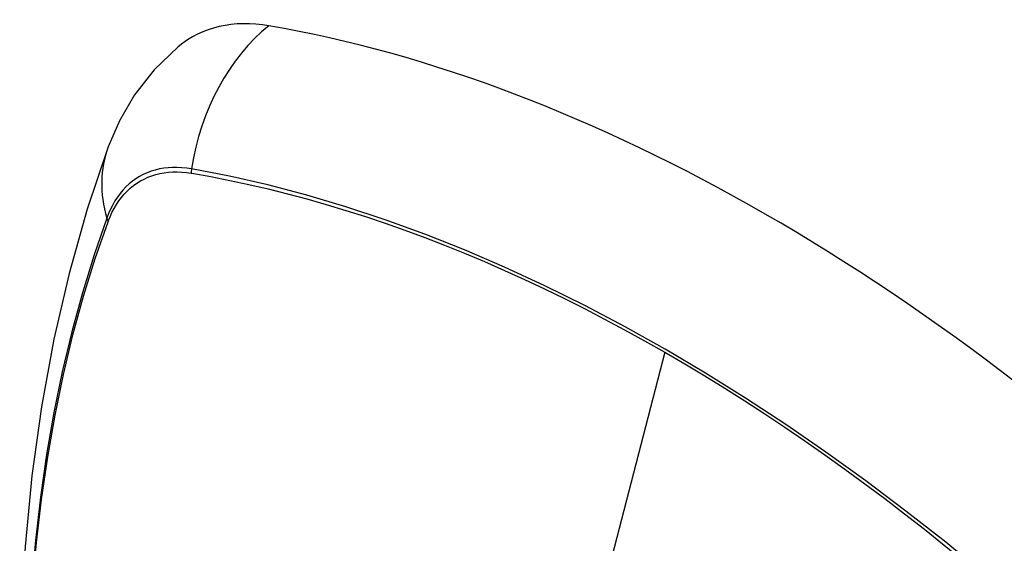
# Model space of a CAD drawing. Header units: inches. Extents: x 338.7 to 398.8, y 125.2 to 189.8.
# Tile 84 of 95: x 370.919 to 371.52, y 169.712 to 170.032. Entities that reach past the tile are written whole.
import ezdxf

# ---------------------------------------------------------------- set-up
doc = ezdxf.new("R2010")
doc.units = ezdxf.units.IN
doc.header["$MEASUREMENT"] = 0
doc.layers.add('Visible Edges(ANSI)', color=7, linetype='Continuous', lineweight=25)
doc.layers.add('Visible Tangent Edges(ANSI)', color=7, linetype='Continuous', lineweight=25)

msp = doc.modelspace()

# ---------------------------------------------------------------- linework, layer by layer
at = {"layer": 'Visible Edges(ANSI)', "flags": 128}
for points in [[(371.01547, 170.01577), (371.00079, 170.00165), (370.9888, 169.9863), (370.97951, 169.97045), (370.97267, 169.95466)], [(370.97267, 169.95466), (370.95984, 169.91655), (370.94878, 169.87732), (370.93949, 169.83703), (370.93193, 169.79576), (370.92609, 169.75357), (370.92195, 169.71052), (370.91948, 169.66668), (370.91866, 169.62211), (370.91947, 169.57686), (370.9219, 169.53101), (370.92592, 169.48461), (370.93151, 169.43774), (370.93866, 169.39045), (370.94734, 169.34281), (370.95753, 169.2949), (370.96921, 169.24678)]]:
    msp.add_lwpolyline(points, dxfattribs=at)
at = {"layer": 'Visible Edges(ANSI)'}
for centre, major_axis, start_param, end_param in [((371.11222, 169.86805), (-0.08841, 0.15353), 5.835982, 6.382176), ((371.37401, 168.85134), (-0.64835, 1.12588), 5.16346, 5.835982)]:
    msp.add_ellipse(centre, major_axis=major_axis, ratio=0.578093, start_param=start_param, end_param=end_param, dxfattribs=at)
at = {"layer": 'Visible Tangent Edges(ANSI)'}
for p, q in [((371.02347, 169.93855), (371.0238, 169.93849)), ((370.97261, 169.90879), (370.97273, 169.90911)), ((371.31256, 169.82915), (371.26466, 169.64335))]:
    msp.add_line(p, q, dxfattribs=at)
at = {"layer": 'Visible Tangent Edges(ANSI)', "flags": 128}
for points in [[(371.02362, 169.94112), (371.02066, 169.94158), (371.01774, 169.94188), (371.01487, 169.94203), (371.01205, 169.94202), (371.00929, 169.94186), (371.00659, 169.94155), (371.00394, 169.94108), (371.00137, 169.94046), (370.99886, 169.93968), (370.99643, 169.93876), (370.99407, 169.93768), (370.9918, 169.93646), (370.98961, 169.93509), (370.9875, 169.93358), (370.98549, 169.93192), (370.98357, 169.93013), (370.98174, 169.92819), (370.98002, 169.92612), (370.97839, 169.92392), (370.97686, 169.92159), (370.97544, 169.91914), (370.97413, 169.91657), (370.97292, 169.91387), (370.97183, 169.91106)], [(371.53226, 169.67275), (371.50829, 169.69322), (371.48416, 169.71302), (371.45988, 169.73212), (371.43548, 169.75051), (371.41101, 169.76815), (371.38647, 169.78503), (371.36192, 169.80113), (371.33738, 169.81643), (371.31285, 169.83094), (371.28832, 169.84467), (371.26379, 169.85761), (371.23927, 169.86975), (371.21478, 169.88109), (371.19036, 169.8916), (371.16604, 169.90126), (371.14185, 169.91008), (371.1178, 169.91803), (371.09394, 169.92511), (371.07028, 169.93132), (371.04684, 169.93665), (371.02362, 169.94112)], [(370.97273, 169.90911), (370.97382, 169.91182), (370.97502, 169.91443), (370.97632, 169.91693), (370.97772, 169.9193), (370.97923, 169.92156), (370.98083, 169.92369), (370.98253, 169.9257), (370.98432, 169.92758), (370.9862, 169.92932), (370.98817, 169.93094), (370.99023, 169.93241), (370.99237, 169.93375), (370.9946, 169.93494), (370.9969, 169.936), (370.99927, 169.93691), (371.00172, 169.93768), (371.00424, 169.9383), (371.00682, 169.93878), (371.00946, 169.93911), (371.01216, 169.93929), (371.01491, 169.93933), (371.01772, 169.93921), (371.02057, 169.93895), (371.02347, 169.93855)], [(371.0238, 169.93849), (371.03536, 169.93642), (371.04698, 169.93413), (371.05865, 169.93162), (371.07037, 169.92889), (371.08215, 169.92594), (371.09399, 169.92278), (371.10587, 169.91939), (371.11781, 169.91578), (371.12979, 169.91196), (371.14182, 169.90792), (371.15388, 169.90366), (371.16598, 169.89918), (371.17811, 169.89449), (371.19026, 169.88959), (371.20244, 169.88447), (371.21465, 169.87914), (371.22687, 169.8736), (371.2391, 169.86786), (371.25134, 169.86191), (371.26359, 169.85576), (371.27584, 169.8494), (371.28808, 169.84285), (371.30032, 169.8361), (371.31256, 169.82915)], [(370.97183, 169.91106), (370.96407, 169.88858), (370.95694, 169.86543), (370.95047, 169.84165), (370.94467, 169.81725), (370.93953, 169.79227), (370.93508, 169.76673), (370.9313, 169.74067), (370.92822, 169.71412), (370.92582, 169.68711), (370.92412, 169.65968), (370.92311, 169.63186), (370.92278, 169.60365), (370.92314, 169.57507), (370.92418, 169.5461), (370.92591, 169.51677), (370.92832, 169.48712), (370.93141, 169.45719), (370.93518, 169.42699), (370.93963, 169.39655), (370.94474, 169.36587), (370.95052, 169.33499)], [(370.95126, 169.33455), (370.94546, 169.36537), (370.94033, 169.39599), (370.93587, 169.42638), (370.93209, 169.45651), (370.92898, 169.4864), (370.92656, 169.51599), (370.92482, 169.54526), (370.92377, 169.57416), (370.92341, 169.60268), (370.92374, 169.63081), (370.92476, 169.65855), (370.92647, 169.68589), (370.92887, 169.71281), (370.93197, 169.73926), (370.93576, 169.76521), (370.94023, 169.79063), (370.94539, 169.81549), (370.95121, 169.83976), (370.9577, 169.86342), (370.96483, 169.88643), (370.97261, 169.90879)], [(371.31256, 169.82915), (371.32479, 169.82201), (371.33701, 169.81468), (371.34924, 169.80714), (371.36147, 169.7994), (371.3737, 169.79146), (371.38593, 169.78331), (371.39816, 169.77498), (371.41037, 169.76645), (371.42256, 169.75773), (371.43474, 169.74882), (371.4469, 169.73972), (371.45903, 169.73045), (371.47113, 169.72099), (371.48319, 169.71135), (371.49522, 169.70154), (371.50721, 169.69156), (371.51916, 169.68141), (371.53106, 169.67109)]]:
    msp.add_lwpolyline(points, dxfattribs=at)
at = {"layer": 'Visible Tangent Edges(ANSI)'}
for centre, major_axis, ratio, start_param, end_param in [((371.10972, 169.92923), (-0.01999, -0.11641), 0.735728, 3.82822, 4.736579), ((371.08358, 169.91406), (-0.11091, 0.0406), 0.734358, 0, 0.495362), ((371.03079, 169.94013), (-0.00174, -0.00969), 0.735633, 4.742205, 5.005912), ((370.98114, 169.91131), (0.00925, -0.00335), 0.731254, 3.634308, 3.898015)]:
    msp.add_ellipse(centre, major_axis=major_axis, ratio=ratio, start_param=start_param, end_param=end_param, dxfattribs=at)

doc.saveas('drawing.dxf')
